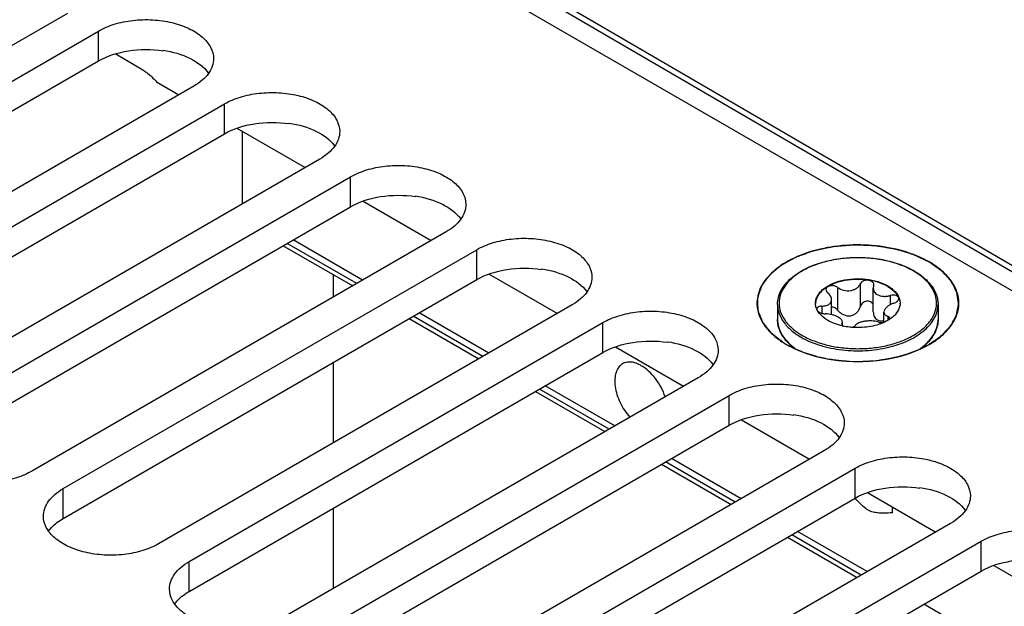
# Model space of a CAD drawing. Header units: inches. Extents: x 0 to 34, y 0 to 22.
# Tile 31 of 133: x 3.182 to 4.151, y 16.786 to 17.363. Entities that reach past the tile are written whole.
import ezdxf

# ---------------------------------------------------------------- set-up
doc = ezdxf.new("R2010")
doc.units = ezdxf.units.IN
doc.header["$LTSCALE"] = 1.87
doc.header["$MEASUREMENT"] = 0
doc.layers.get('0').update_dxf_attribs({"linetype": 'CONTINUOUS'})
doc.layers.add('02___PRT_ALL_AXES', color=7, linetype='CONTINUOUS')
doc.layers.add('COSMETIC', color=7, linetype='CONTINUOUS')

msp = doc.modelspace()

# ---------------------------------------------------------------- linework, layer by layer
at = {"color": 7, "linetype": 'CONTINUOUS'}
for p, q in [((3.20776, 17.64531), (5.01035, 16.60452)), ((3.54996, 17.46985), (5.01052, 16.61905)), ((3.5526, 17.4744), (5.01318, 16.62359)), ((3.32323, 17.3328), (3.32323, 17.33225)), ((3.27681, 17.3292), (3.30325, 17.31341)), ((3.31681, 17.3017), (3.33885, 17.28898)), ((3.39594, 17.25601), (3.46302, 17.21728)), ((3.4474, 17.26111), (3.4474, 17.26056)), ((3.40139, 17.18169), (3.40139, 17.25287)), ((3.57157, 17.18941), (3.57157, 17.18886)), ((3.52011, 17.18432), (3.58719, 17.14559)), ((3.51387, 17.10325), (3.44537, 17.14281)), ((3.51964, 17.10658), (3.45114, 17.14614)), ((3.69574, 17.11772), (3.69574, 17.11717)), ((3.49061, 17.11208), (3.49061, 17.08982)), ((3.64428, 17.11262), (3.71136, 17.07389)), ((3.98727, 17.09947), (3.98727, 17.07709)), ((4.00961, 17.10293), (4.00961, 17.08055)), ((4.02273, 17.1009), (4.02236, 17.09866)), ((4.02236, 17.07542), (4.02236, 17.09866)), ((4.02273, 17.1009), (4.02291, 17.10202)), ((4.03908, 17.09146), (4.03908, 17.08238)), ((3.97168, 17.08103), (3.97168, 17.07397)), ((3.98138, 17.07266), (3.98138, 17.08743)), ((3.63804, 17.03156), (3.56954, 17.07111)), ((3.64381, 17.03489), (3.57531, 17.07444)), ((3.96791, 17.07588), (3.96675, 17.07809)), ((4.0329, 17.06517), (4.0329, 17.07526)), ((4.03661, 17.07098), (4.03661, 17.06707)), ((3.99155, 17.06401), (3.99137, 17.06332)), ((3.99155, 17.06401), (3.99192, 17.0654)), ((3.99155, 17.06401), (3.99155, 17.06274)), ((3.99187, 17.06215), (3.9927, 17.06145)), ((3.99192, 17.06216), (3.99192, 17.0654)), ((4.03822, 17.068), (4.03846, 17.0689)), ((3.76845, 17.04093), (3.83553, 17.0022)), ((3.81991, 17.04602), (3.81991, 17.04547)), ((3.94023, 17.04368), (3.9454, 17.03947)), ((3.49061, 17.02554), (3.49061, 16.94643)), ((3.76798, 16.96319), (3.69948, 17.00275)), ((3.76222, 16.95986), (3.69371, 16.99942)), ((3.94409, 16.97433), (3.94409, 16.97378)), ((3.89262, 16.96923), (3.9597, 16.9305)), ((3.88639, 16.88817), (3.81788, 16.92772)), ((3.89216, 16.8915), (3.82365, 16.93105)), ((4.01679, 16.89754), (4.08388, 16.85881)), ((4.06826, 16.90263), (4.06826, 16.90208)), ((3.49061, 16.88215), (3.49061, 16.80304)), ((4.01056, 16.81647), (3.94205, 16.85603)), ((4.01633, 16.8198), (3.94782, 16.85936)), ((4.14096, 16.82584), (4.20805, 16.78711)), ((4.1405, 16.74811), (4.072, 16.78766))]:
    msp.add_line(p, q, dxfattribs=at)
for centre, radius, start, end in [((4.02567, 17.05276), 0.07254, 59.52563, 59.99895), ((4.02526, 17.05084), 0.07485, 59.99898, 60.46389), ((3.97941, 17.08394), 0.0139, 180.00434, 182.46404), ((4.03489, 17.08394), 0.01389, 357.5183, 0.00342), ((3.96884, 17.0781), 0.00201, 178.53931, 179.99593), ((3.95622, 17.06822), 0.0281, 193.92752, 195.55209), ((4.0059, 17.1232), 0.0632, 257.17636, 257.93979), ((4.03047, 17.07884), 0.01391, 280.09163, 280.92187), ((4.01384, 17.10698), 0.04606, 294.53076, 294.7925), ((4.01907, 17.09751), 0.03523, 303.02585, 304.06673), ((3.97325, 17.07878), 0.04848, 224.52781, 224.7688), ((3.97389, 17.08028), 0.04972, 225.07206, 227.3944), ((4.03981, 17.08089), 0.05056, 312.06004, 315.07077)]:
    msp.add_arc(centre, radius, start, end, dxfattribs=at)
at = {"color": 3, "linetype": 'CONTINUOUS'}
for points in [[(3.25949, 17.32226), (3.26849, 17.32745), (3.28987, 17.33391), (3.31196, 17.33395), (3.32323, 17.33225)], [(3.38366, 17.25056), (3.39266, 17.25576), (3.41405, 17.26221), (3.43614, 17.26225), (3.4474, 17.26056)], [(3.50783, 17.17887), (3.51683, 17.18406), (3.53822, 17.19052), (3.56031, 17.19056), (3.57157, 17.18886)], [(3.632, 17.10717), (3.641, 17.11237), (3.66239, 17.11882), (3.68448, 17.11886), (3.69574, 17.11717)], [(3.75617, 17.03548), (3.76517, 17.04068), (3.78656, 17.04713), (3.80865, 17.04717), (3.81991, 17.04547)], [(3.88034, 16.96378), (3.88934, 16.96898), (3.91073, 16.97543), (3.93282, 16.97547), (3.94409, 16.97378)], [(4.00451, 16.89209), (4.01351, 16.89729), (4.0349, 16.90374), (4.05699, 16.90378), (4.06826, 16.90208)], [(4.12868, 16.82039), (4.13768, 16.82559), (4.15907, 16.83204), (4.18116, 16.83208), (4.19243, 16.83039)]]:
    msp.add_open_spline(points, degree=3, knots=[0, 0, 0, 0, 0.477085, 1, 1, 1, 1], dxfattribs=at)
at = {"color": 7, "linetype": 'CONTINUOUS'}
for points, knots in [([(3.32323, 17.3328), (3.33249, 17.33141), (3.34902, 17.32684), (3.36343, 17.31652), (3.36785, 17.31035)], [0, 0, 0, 0, 0.552517, 1, 1, 1, 1]), ([(3.30325, 17.31341), (3.30445, 17.31269), (3.30944, 17.30936), (3.31382, 17.30517), (3.31681, 17.3017)], [0, 0, 0, 0, 0.234535, 1, 1, 1, 1]), ([(3.4474, 17.26111), (3.45666, 17.25971), (3.47319, 17.25515), (3.4876, 17.24482), (3.49202, 17.23866)], [0, 0, 0, 0, 0.552517, 1, 1, 1, 1]), ([(3.57157, 17.18941), (3.58083, 17.18802), (3.59736, 17.18345), (3.61177, 17.17313), (3.61619, 17.16696)], [0, 0, 0, 0, 0.552517, 1, 1, 1, 1]), ([(4.0775, 17.12446), (4.06994, 17.12882), (4.05279, 17.13583), (4.02487, 17.14121), (3.99543, 17.14171), (3.967, 17.13727), (3.94195, 17.12827), (3.92231, 17.11532), (3.90965, 17.099), (3.90743, 17.08619), (3.90803, 17.08042)], [0, 0, 0, 0, 0.130079, 0.273327, 0.421913, 0.566925, 0.70015, 0.815908, 0.913484, 1, 1, 1, 1]), ([(3.92815, 17.08273), (3.92815, 17.08504), (3.92876, 17.08976), (3.93143, 17.09655), (3.93573, 17.10295), (3.94154, 17.10885), (3.9487, 17.11414), (3.9602, 17.12046), (3.97703, 17.12617), (3.99899, 17.12935), (4.02162, 17.12882), (4.04309, 17.12464), (4.0563, 17.11928), (4.06216, 17.11596)], [0, 0, 0, 0, 0.044101, 0.089755, 0.138275, 0.190572, 0.247105, 0.307917, 0.440731, 0.584005, 0.730204, 0.871228, 1, 1, 1, 1]), ([(4.06195, 17.11558), (4.0582, 17.11775), (4.05, 17.12157), (4.03664, 17.12563), (4.02218, 17.12813), (4.00715, 17.12897), (3.99212, 17.12813), (3.97766, 17.12563), (3.96429, 17.12157), (3.95251, 17.11609), (3.94276, 17.10937), (3.93538, 17.10161), (3.93072, 17.09303), (3.9291, 17.08393), (3.93072, 17.07483), (3.93539, 17.06625), (3.94276, 17.0585), (3.94893, 17.05426), (3.95233, 17.05229)], [0, 0, 0, 0, 0.066555, 0.138371, 0.213978, 0.291569, 0.369176, 0.444823, 0.51669, 0.583295, 0.643689, 0.697716, 0.746311, 0.791692, 0.837068, 0.885647, 0.939646, 1, 1, 1, 1]), ([(3.69574, 17.11772), (3.70501, 17.11632), (3.72153, 17.11176), (3.73595, 17.10143), (3.74036, 17.09527)], [0, 0, 0, 0, 0.552517, 1, 1, 1, 1]), ([(4.07749, 17.04331), (4.08185, 17.04583), (4.08977, 17.05128), (4.09922, 17.06121), (4.1052, 17.07221), (4.10728, 17.08388), (4.1052, 17.09555), (4.09922, 17.10655), (4.08977, 17.11649), (4.08186, 17.12194), (4.0775, 17.12446)], [0, 0, 0, 0, 0.144902, 0.274532, 0.391127, 0.500014, 0.608905, 0.725473, 0.855134, 1, 1, 1, 1]), ([(3.95233, 17.05229), (3.95607, 17.05013), (3.96424, 17.04632), (3.97755, 17.04227), (3.99196, 17.03976), (4.00694, 17.0389), (4.02193, 17.03972), (4.03637, 17.04218), (4.04972, 17.04621), (4.0615, 17.05164), (4.07129, 17.05831), (4.07871, 17.06602), (4.08345, 17.07455), (4.08517, 17.08361), (4.08368, 17.09269), (4.07914, 17.10127), (4.07191, 17.10904), (4.06582, 17.1133), (4.06246, 17.11528)], [0, 0, 0, 0, 0.066549, 0.138348, 0.213935, 0.291519, 0.369143, 0.444841, 0.516801, 0.583541, 0.644104, 0.698309, 0.747051, 0.792496, 0.837812, 0.886209, 0.939945, 1, 1, 1, 1]), ([(3.96551, 17.08394), (3.96551, 17.08512), (3.96582, 17.08755), (3.96722, 17.09106), (3.96948, 17.09439), (3.97373, 17.09866), (3.98099, 17.10307), (3.99141, 17.10656), (4.00312, 17.1082), (4.01515, 17.10787), (4.02652, 17.10559), (4.0335, 17.10271), (4.03658, 17.10093)], [0, 0, 0, 0, 0.042862, 0.087493, 0.135329, 0.187294, 0.30456, 0.43823, 0.582575, 0.729729, 0.871319, 1, 1, 1, 1]), ([(4.06268, 17.11566), (4.06618, 17.11364), (4.07253, 17.10926), (4.08014, 17.10124), (4.08425, 17.09364), (4.08586, 17.0874), (4.08613, 17.08428), (4.08613, 17.08273)], [0, 0, 0, 0, 0.28628, 0.544217, 0.778542, 0.890158, 1, 1, 1, 1]), ([(4.03658, 17.10033), (4.03353, 17.10209), (4.02664, 17.10495), (4.0154, 17.10723), (4.0035, 17.10761), (3.99189, 17.10606), (3.98149, 17.10269), (3.9742, 17.09839), (3.96985, 17.09422), (3.9675, 17.09096), (3.96599, 17.08751), (3.96557, 17.08511), (3.96552, 17.08393)], [0, 0, 0, 0, 0.128163, 0.269121, 0.415736, 0.559844, 0.693722, 0.811637, 0.86401, 0.912225, 0.957112, 1, 1, 1, 1]), ([(3.98727, 17.09947), (3.98626, 17.10022), (3.98382, 17.10121), (3.98061, 17.10129), (3.97829, 17.10058), (3.97693, 17.09973), (3.97602, 17.09858), (3.97581, 17.09767), (3.97581, 17.09723)], [0, 0, 0, 0, 0.275206, 0.558246, 0.687648, 0.802874, 0.904766, 1, 1, 1, 1]), ([(3.98727, 17.09947), (3.98903, 17.09817), (3.99325, 17.0963), (3.99897, 17.09597), (4.00331, 17.09711), (4.00609, 17.09857), (4.00827, 17.10051), (4.00927, 17.10211), (4.00961, 17.10293)], [0, 0, 0, 0, 0.25814, 0.528489, 0.659041, 0.781895, 0.89544, 1, 1, 1, 1]), ([(4.02291, 17.10202), (4.02291, 17.10259), (4.02259, 17.10379), (4.02126, 17.10523), (4.01935, 17.1062), (4.01707, 17.10664), (4.01468, 17.1065), (4.01246, 17.10581), (4.01067, 17.10463), (4.00985, 17.10351), (4.00961, 17.10293)], [0, 0, 0, 0, 0.10112, 0.212092, 0.338575, 0.477847, 0.62183, 0.760946, 0.887713, 1, 1, 1, 1]), ([(4.02236, 17.09866), (4.02236, 17.09804), (4.02253, 17.09679), (4.02333, 17.09503), (4.02462, 17.09349), (4.02573, 17.09268), (4.02634, 17.09233)], [0, 0, 0, 0, 0.237077, 0.477975, 0.73038, 1, 1, 1, 1]), ([(4.03658, 17.10093), (4.03797, 17.10013), (4.04055, 17.09843), (4.04387, 17.09544), (4.0464, 17.0922), (4.04756, 17.08982), (4.04797, 17.08863)], [0, 0, 0, 0, 0.281445, 0.540726, 0.779019, 1, 1, 1, 1]), ([(4.03658, 17.10033), (4.03792, 17.09956), (4.04041, 17.09791), (4.04454, 17.09427), (4.04687, 17.09091), (4.04778, 17.08855)], [0, 0, 0, 0, 0.280914, 0.540607, 1, 1, 1, 1]), ([(3.97581, 17.09723), (3.97581, 17.09664), (3.97622, 17.09534), (3.97713, 17.09437), (3.97767, 17.09393)], [0, 0, 0, 0, 0.461213, 1, 1, 1, 1]), ([(3.98138, 17.08743), (3.98138, 17.0886), (3.98077, 17.09044), (3.97925, 17.0925), (3.97823, 17.09347), (3.97767, 17.09393)], [0, 0, 0, 0, 0.454627, 0.715995, 1, 1, 1, 1]), ([(4.02634, 17.09233), (4.02811, 17.09131), (4.03136, 17.09054), (4.0357, 17.0907), (4.03797, 17.09114), (4.03908, 17.09146)], [0, 0, 0, 0, 0.472231, 0.733478, 1, 1, 1, 1]), ([(4.04744, 17.08847), (4.04744, 17.08878), (4.04732, 17.08942), (4.04677, 17.09026), (4.04592, 17.09096), (4.04438, 17.09167), (4.04201, 17.09201), (4.04006, 17.09173), (4.03908, 17.09146)], [0, 0, 0, 0, 0.092465, 0.189263, 0.296801, 0.417872, 0.695787, 1, 1, 1, 1]), ([(4.0426, 17.08388), (4.04327, 17.0841), (4.04451, 17.08462), (4.04607, 17.0857), (4.04715, 17.08699), (4.04744, 17.08801), (4.04744, 17.08847)], [0, 0, 0, 0, 0.299009, 0.569921, 0.802329, 1, 1, 1, 1]), ([(4.04778, 17.08855), (4.04792, 17.08818), (4.04844, 17.08668), (4.04871, 17.08511), (4.04876, 17.08393)], [0, 0, 0, 0, 0.255176, 1, 1, 1, 1]), ([(4.04797, 17.08863), (4.0481, 17.08825), (4.04856, 17.08672), (4.04877, 17.08512), (4.04877, 17.08394)], [0, 0, 0, 0, 0.254496, 1, 1, 1, 1]), ([(3.90803, 17.08042), (3.9084, 17.0769), (3.91037, 17.06968), (3.91649, 17.05972), (3.92553, 17.05067), (3.93292, 17.04565), (3.93696, 17.04331)], [0, 0, 0, 0, 0.217996, 0.452754, 0.712478, 1, 1, 1, 1]), ([(3.92815, 17.08273), (3.92815, 17.08124), (3.92841, 17.07821), (3.92998, 17.07214), (3.93402, 17.06471), (3.94153, 17.05682), (3.94782, 17.05248), (3.95129, 17.05048)], [0, 0, 0, 0, 0.108198, 0.218425, 0.451449, 0.71048, 1, 1, 1, 1]), ([(3.95129, 17.05048), (3.95713, 17.04711), (3.97036, 17.04165), (3.99193, 17.03733), (4.01475, 17.0367), (4.03695, 17.03981), (4.05396, 17.04549), (4.06557, 17.0518), (4.07277, 17.05706), (4.07859, 17.0629), (4.08288, 17.06921), (4.08552, 17.07587), (4.08613, 17.08048), (4.08613, 17.08273)], [0, 0, 0, 0, 0.128575, 0.270077, 0.417186, 0.561524, 0.695191, 0.756214, 0.81272, 0.864684, 0.912517, 0.957146, 1, 1, 1, 1]), ([(3.96675, 17.07809), (3.96657, 17.07852), (3.96592, 17.0802), (3.96558, 17.082), (3.96552, 17.08334)], [0, 0, 0, 0, 0.256486, 1, 1, 1, 1]), ([(3.97168, 17.08103), (3.97104, 17.08101), (3.96984, 17.08087), (3.96827, 17.0803), (3.96715, 17.07939), (3.96685, 17.07854), (3.96684, 17.07815)], [0, 0, 0, 0, 0.31576, 0.586572, 0.808464, 1, 1, 1, 1]), ([(3.97168, 17.08103), (3.97298, 17.08106), (3.97488, 17.08128), (3.9772, 17.08203), (3.97865, 17.08277), (3.97984, 17.0837), (3.98073, 17.08482), (3.98126, 17.08608), (3.98138, 17.08698), (3.98138, 17.08743)], [0, 0, 0, 0, 0.303889, 0.440907, 0.566879, 0.682628, 0.790649, 0.894905, 1, 1, 1, 1]), ([(3.98727, 17.07709), (3.98652, 17.07794), (3.98471, 17.07938), (3.9825, 17.08012), (3.98137, 17.08024)], [0, 0, 0, 0, 0.501408, 1, 1, 1, 1]), ([(3.98727, 17.07709), (3.98807, 17.07619), (3.98985, 17.07453), (3.99296, 17.0726), (3.99646, 17.07144), (4.00012, 17.07136), (4.00354, 17.07252), (4.00634, 17.07465), (4.00841, 17.07739), (4.0093, 17.07948), (4.00961, 17.08055)], [0, 0, 0, 0, 0.127589, 0.256911, 0.386203, 0.513804, 0.638942, 0.761628, 0.881925, 1, 1, 1, 1]), ([(4.02241, 17.08249), (4.02215, 17.08306), (4.0214, 17.08416), (4.01975, 17.08533), (4.01773, 17.08593), (4.01556, 17.08588), (4.01349, 17.08521), (4.01171, 17.08402), (4.01036, 17.08243), (4.0098, 17.08119), (4.00961, 17.08055)], [0, 0, 0, 0, 0.115299, 0.235533, 0.362212, 0.493441, 0.625276, 0.754297, 0.879052, 1, 1, 1, 1]), ([(4.0426, 17.08388), (4.04126, 17.08346), (4.03878, 17.08242), (4.03609, 17.0806), (4.03446, 17.07894), (4.03336, 17.07741), (4.0329, 17.07609), (4.0329, 17.07526)], [0, 0, 0, 0, 0.30836, 0.58605, 0.708368, 0.817806, 1, 1, 1, 1]), ([(4.04876, 17.08333), (4.0487, 17.08196), (4.04814, 17.07912), (4.04609, 17.07512), (4.04292, 17.07142), (4.04027, 17.06932), (4.0388, 17.06833)], [0, 0, 0, 0, 0.222129, 0.457853, 0.715692, 1, 1, 1, 1]), ([(3.9777, 17.06694), (3.97664, 17.06755), (3.97291, 17.06994), (3.9696, 17.07314), (3.96791, 17.07588)], [0, 0, 0, 0, 0.274783, 1, 1, 1, 1]), ([(3.96799, 17.07589), (3.96841, 17.07551), (3.96943, 17.07481), (3.97181, 17.0738), (3.97384, 17.07347), (3.9752, 17.07346)], [0, 0, 0, 0, 0.221394, 0.472262, 1, 1, 1, 1]), ([(3.98794, 17.07016), (3.98706, 17.07067), (3.98512, 17.07158), (3.98091, 17.07295), (3.97749, 17.07344), (3.9752, 17.07346)], [0, 0, 0, 0, 0.229654, 0.482043, 1, 1, 1, 1]), ([(3.99192, 17.0654), (3.99192, 17.06581), (3.99171, 17.06671), (3.99088, 17.06795), (3.98959, 17.06913), (3.98853, 17.06982), (3.98794, 17.07016)], [0, 0, 0, 0, 0.19148, 0.414865, 0.683615, 1, 1, 1, 1]), ([(4.02236, 17.07542), (4.02236, 17.07462), (4.02251, 17.07305), (4.02323, 17.07081), (4.02449, 17.06887), (4.02569, 17.06789), (4.02634, 17.06752)], [0, 0, 0, 0, 0.25839, 0.510102, 0.756055, 1, 1, 1, 1]), ([(4.0329, 17.07526), (4.0329, 17.07482), (4.03307, 17.07391), (4.03385, 17.07271), (4.03507, 17.0717), (4.03606, 17.07121), (4.03661, 17.07098)], [0, 0, 0, 0, 0.220069, 0.448317, 0.704912, 1, 1, 1, 1]), ([(4.03846, 17.0689), (4.03846, 17.06911), (4.03837, 17.06955), (4.03799, 17.07013), (4.03738, 17.07063), (4.03688, 17.07087), (4.03661, 17.07098)], [0, 0, 0, 0, 0.21236, 0.439704, 0.6997, 1, 1, 1, 1]), ([(3.93869, 17.04478), (3.93704, 17.04646), (3.93408, 17.04994), (3.9307, 17.0557), (3.92862, 17.06173), (3.92815, 17.06588), (3.92815, 17.06792)], [0, 0, 0, 0, 0.270176, 0.523783, 0.765152, 1, 1, 1, 1]), ([(3.92815, 17.06792), (3.92815, 17.06738), (3.92822, 17.06521), (3.92856, 17.06304), (3.92895, 17.06146)], [0, 0, 0, 0, 0.248676, 1, 1, 1, 1]), ([(3.92915, 17.06069), (3.92994, 17.05786), (3.93254, 17.05216), (3.93649, 17.04736), (3.93878, 17.04508)], [0, 0, 0, 0, 0.47678, 1, 1, 1, 1]), ([(3.99187, 17.06157), (3.9893, 17.06216), (3.98443, 17.06359), (3.97981, 17.06572), (3.9777, 17.06694)], [0, 0, 0, 0, 0.519531, 1, 1, 1, 1]), ([(3.99137, 17.06332), (3.99137, 17.06312), (3.99147, 17.06269), (3.99172, 17.06232), (3.99187, 17.06215)], [0, 0, 0, 0, 0.465548, 1, 1, 1, 1]), ([(4.00088, 17.06017), (4.00018, 17.06023), (3.99744, 17.06051), (3.99471, 17.06096), (3.99269, 17.06139)], [0, 0, 0, 0, 0.253059, 1, 1, 1, 1]), ([(4.03296, 17.06508), (4.03064, 17.06402), (4.02566, 17.06222), (4.01497, 17.05992), (4.0065, 17.05968), (4.00088, 17.06017)], [0, 0, 0, 0, 0.233855, 0.482927, 1, 1, 1, 1]), ([(4.00091, 17.06019), (4.00172, 17.06033), (4.00308, 17.06069), (4.00433, 17.0615), (4.00467, 17.06199)], [0, 0, 0, 0, 0.580341, 1, 1, 1, 1]), ([(4.02701, 17.06544), (4.02611, 17.06576), (4.02413, 17.06624), (4.02097, 17.06655), (4.01759, 17.06652), (4.01422, 17.06617), (4.01106, 17.06553), (4.00831, 17.06463), (4.00614, 17.06351), (4.00503, 17.06252), (4.00467, 17.06199)], [0, 0, 0, 0, 0.121421, 0.258147, 0.404004, 0.550989, 0.690324, 0.814252, 0.917772, 1, 1, 1, 1]), ([(4.02634, 17.06752), (4.02727, 17.06698), (4.02949, 17.06632), (4.03176, 17.06649), (4.0329, 17.0667)], [0, 0, 0, 0, 0.482323, 1, 1, 1, 1]), ([(4.02701, 17.06544), (4.02788, 17.06513), (4.02987, 17.06483), (4.03187, 17.06496), (4.03291, 17.06515)], [0, 0, 0, 0, 0.466719, 1, 1, 1, 1]), ([(4.03827, 17.06797), (4.03787, 17.06772), (4.03622, 17.06669), (4.03449, 17.06579), (4.03315, 17.06517)], [0, 0, 0, 0, 0.242278, 1, 1, 1, 1]), ([(4.0756, 17.04518), (4.07725, 17.04683), (4.08021, 17.05027), (4.08359, 17.05595), (4.08566, 17.06187), (4.08613, 17.06593), (4.08613, 17.06792)], [0, 0, 0, 0, 0.272956, 0.527231, 0.767426, 1, 1, 1, 1]), ([(4.08613, 17.06792), (4.08613, 17.06591), (4.08567, 17.06181), (4.08363, 17.05584), (4.08033, 17.05014), (4.07743, 17.04668), (4.07582, 17.04502)], [0, 0, 0, 0, 0.235145, 0.476668, 0.730195, 1, 1, 1, 1]), ([(3.81991, 17.04602), (3.82918, 17.04463), (3.8457, 17.04006), (3.86012, 17.02974), (3.86454, 17.02357)], [0, 0, 0, 0, 0.552517, 1, 1, 1, 1]), ([(3.93696, 17.04331), (3.94693, 17.03755), (3.97013, 17.02915), (4.00722, 17.02512), (4.04432, 17.02915), (4.06751, 17.03755), (4.07749, 17.04331)], [0, 0, 0, 0, 0.237229, 0.499996, 0.762777, 1, 1, 1, 1]), ([(3.94399, 17.04008), (3.94353, 17.04044), (3.94174, 17.04188), (3.94003, 17.04343), (3.93883, 17.04464)], [0, 0, 0, 0, 0.256038, 1, 1, 1, 1]), ([(4.06705, 17.0382), (4.06764, 17.0386), (4.06994, 17.0402), (4.07213, 17.04195), (4.07368, 17.04335)], [0, 0, 0, 0, 0.257452, 1, 1, 1, 1]), ([(4.07582, 17.04502), (4.07525, 17.04444), (4.07283, 17.04207), (4.07018, 17.03994), (4.06808, 17.03845)], [0, 0, 0, 0, 0.241548, 1, 1, 1, 1]), ([(3.94409, 16.97433), (3.95335, 16.97293), (3.96987, 16.96837), (3.98429, 16.95804), (3.98871, 16.95188)], [0, 0, 0, 0, 0.552517, 1, 1, 1, 1]), ([(4.06826, 16.90263), (4.07752, 16.90124), (4.09404, 16.89667), (4.10846, 16.88635), (4.11288, 16.88018)], [0, 0, 0, 0, 0.552517, 1, 1, 1, 1])]:
    msp.add_open_spline(points, degree=3, knots=knots, dxfattribs=at)
at = {"layer": '02___PRT_ALL_AXES', "color": 7, "linetype": 'CONTINUOUS'}
for p, q in [((3.22927, 17.3691), (2.82213, 17.13402)), ((2.85234, 17.11657), (3.25949, 17.35165)), ((3.25949, 17.32226), (3.25949, 17.35165)), ((3.35344, 17.2974), (2.9463, 17.06232)), ((2.97651, 17.04488), (3.38366, 17.27996)), ((3.38366, 17.25056), (3.38366, 17.27996)), ((3.47761, 17.22571), (3.07047, 16.99063)), ((3.10068, 16.97318), (3.50783, 17.20826)), ((3.50783, 17.17887), (3.50783, 17.20826)), ((3.60178, 17.15401), (3.19464, 16.91893)), ((3.44138, 17.1405), (3.50989, 17.10095)), ((3.22486, 16.90149), (3.632, 17.13657)), ((3.632, 17.10717), (3.632, 17.13657)), ((3.72596, 17.08232), (3.31881, 16.84724)), ((3.92815, 17.08273), (3.92815, 17.06792)), ((4.08613, 17.08273), (4.08613, 17.06792)), ((3.34903, 16.82979), (3.75617, 17.06487)), ((3.56555, 17.06881), (3.63406, 17.02926)), ((3.75617, 17.03548), (3.75617, 17.06487)), ((3.85013, 17.01062), (3.44298, 16.77554)), ((3.4732, 16.7581), (3.88034, 16.99318)), ((3.68973, 16.99711), (3.75823, 16.95756)), ((3.88034, 16.96378), (3.88034, 16.99318)), ((3.9743, 16.93893), (3.56715, 16.70385)), ((3.8139, 16.92542), (3.8824, 16.88587)), ((3.59737, 16.6864), (4.00451, 16.92148)), ((4.00451, 16.89209), (4.00451, 16.92148)), ((3.22486, 16.87209), (3.22486, 16.90149)), ((4.04127, 16.87767), (4.04127, 16.88341)), ((4.09847, 16.86723), (3.69133, 16.63215)), ((3.72154, 16.61471), (4.12868, 16.84979)), ((3.93807, 16.85372), (4.00657, 16.81417)), ((4.12868, 16.82039), (4.12868, 16.84979)), ((3.34903, 16.8004), (3.34903, 16.82979))]:
    msp.add_line(p, q, dxfattribs=at)
at = {"layer": '02___PRT_ALL_AXES', "color": 3, "linetype": 'CONTINUOUS'}
for p, q in [((2.85234, 17.08718), (3.25949, 17.32226)), ((2.97651, 17.01548), (3.38366, 17.25056)), ((3.10068, 16.94379), (3.50783, 17.17887)), ((3.22486, 16.87209), (3.632, 17.10717)), ((3.34903, 16.8004), (3.75617, 17.03548)), ((3.4732, 16.7287), (3.88034, 16.96378)), ((3.59737, 16.65701), (4.00451, 16.89209)), ((3.72154, 16.58531), (4.12868, 16.82039))]:
    msp.add_line(p, q, dxfattribs=at)
at = {"layer": '02___PRT_ALL_AXES', "color": 7, "linetype": 'CONTINUOUS'}
for points, knots in [([(3.25949, 17.35165), (3.2644, 17.35449), (3.27554, 17.35908), (3.29369, 17.36272), (3.31288, 17.36325), (3.33155, 17.36062), (3.34821, 17.35506), (3.36155, 17.34693), (3.37059, 17.33665), (3.3729, 17.32836), (3.3729, 17.32453)], [0, 0, 0, 0, 0.128827, 0.270562, 0.417879, 0.562378, 0.696193, 0.813587, 0.913061, 1, 1, 1, 1]), ([(3.3729, 17.32453), (3.3729, 17.322), (3.37197, 17.31672), (3.36797, 17.30937), (3.36165, 17.30273), (3.35636, 17.29908), (3.35344, 17.2974)], [0, 0, 0, 0, 0.21779, 0.450922, 0.710305, 1, 1, 1, 1]), ([(3.38366, 17.27996), (3.38857, 17.2828), (3.39971, 17.28739), (3.41786, 17.29102), (3.43705, 17.29155), (3.45572, 17.28893), (3.47238, 17.28336), (3.48572, 17.27524), (3.49476, 17.26496), (3.49707, 17.25666), (3.49707, 17.25283)], [0, 0, 0, 0, 0.128827, 0.270562, 0.417879, 0.562378, 0.696193, 0.813587, 0.913061, 1, 1, 1, 1]), ([(3.49707, 17.25283), (3.49707, 17.2503), (3.49614, 17.24503), (3.49214, 17.23768), (3.48582, 17.23103), (3.48053, 17.22739), (3.47761, 17.22571)], [0, 0, 0, 0, 0.21779, 0.450922, 0.710305, 1, 1, 1, 1]), ([(3.50783, 17.20826), (3.51275, 17.2111), (3.52388, 17.2157), (3.54203, 17.21933), (3.56122, 17.21986), (3.57989, 17.21723), (3.59655, 17.21167), (3.60989, 17.20354), (3.61893, 17.19326), (3.62124, 17.18497), (3.62124, 17.18114)], [0, 0, 0, 0, 0.128827, 0.270562, 0.417879, 0.562378, 0.696193, 0.813587, 0.913061, 1, 1, 1, 1]), ([(3.62124, 17.18114), (3.62124, 17.17861), (3.62031, 17.17333), (3.61631, 17.16598), (3.60999, 17.15934), (3.6047, 17.1557), (3.60178, 17.15401)], [0, 0, 0, 0, 0.21779, 0.450922, 0.710305, 1, 1, 1, 1]), ([(3.632, 17.13657), (3.63692, 17.13941), (3.64805, 17.144), (3.6662, 17.14763), (3.68539, 17.14816), (3.70407, 17.14554), (3.72072, 17.13997), (3.73406, 17.13185), (3.7431, 17.12157), (3.74541, 17.11327), (3.74541, 17.10944)], [0, 0, 0, 0, 0.128827, 0.270562, 0.417879, 0.562378, 0.696193, 0.813587, 0.913061, 1, 1, 1, 1]), ([(3.74541, 17.10944), (3.74541, 17.10691), (3.74448, 17.10164), (3.74048, 17.09429), (3.73416, 17.08764), (3.72887, 17.084), (3.72596, 17.08232)], [0, 0, 0, 0, 0.21779, 0.450922, 0.710305, 1, 1, 1, 1]), ([(3.75617, 17.06487), (3.76109, 17.06771), (3.77222, 17.07231), (3.79037, 17.07594), (3.80957, 17.07647), (3.82824, 17.07384), (3.84489, 17.06828), (3.85823, 17.06015), (3.86727, 17.04987), (3.86959, 17.04158), (3.86959, 17.03775)], [0, 0, 0, 0, 0.128827, 0.270562, 0.417879, 0.562378, 0.696193, 0.813587, 0.913061, 1, 1, 1, 1]), ([(3.86959, 17.03775), (3.86959, 17.03522), (3.86865, 17.02994), (3.86465, 17.02259), (3.85833, 17.01595), (3.85304, 17.01231), (3.85013, 17.01062)], [0, 0, 0, 0, 0.21779, 0.450922, 0.710305, 1, 1, 1, 1]), ([(3.77556, 17.02428), (3.77407, 17.02342), (3.77133, 17.02091), (3.76878, 17.01563), (3.76771, 17.00916), (3.7681, 17.00182), (3.7699, 16.99398), (3.77407, 16.9834), (3.77888, 16.97602), (3.78271, 16.97167)], [0, 0, 0, 0, 0.08762, 0.184044, 0.29439, 0.419572, 0.557412, 0.703771, 1, 1, 1, 1]), ([(3.79401, 17.02245), (3.79239, 17.02338), (3.78917, 17.02492), (3.78422, 17.02611), (3.77957, 17.02599), (3.77678, 17.02498), (3.77556, 17.02428)], [0, 0, 0, 0, 0.289809, 0.549056, 0.782233, 1, 1, 1, 1]), ([(3.81753, 16.9918), (3.81537, 16.99825), (3.81047, 17.00736), (3.80167, 17.01711), (3.79661, 17.02095), (3.79401, 17.02245)], [0, 0, 0, 0, 0.519748, 0.771107, 1, 1, 1, 1]), ([(3.88034, 16.99318), (3.88526, 16.99602), (3.89639, 17.00061), (3.91454, 17.00424), (3.93374, 17.00477), (3.95241, 17.00215), (3.96906, 16.99658), (3.98241, 16.98846), (3.99144, 16.97818), (3.99376, 16.96988), (3.99376, 16.96605)], [0, 0, 0, 0, 0.128827, 0.270562, 0.417879, 0.562378, 0.696193, 0.813587, 0.913061, 1, 1, 1, 1]), ([(3.99376, 16.96605), (3.99376, 16.96352), (3.99282, 16.95825), (3.98882, 16.9509), (3.9825, 16.94425), (3.97721, 16.94061), (3.9743, 16.93893)], [0, 0, 0, 0, 0.21779, 0.450922, 0.710305, 1, 1, 1, 1]), ([(3.19464, 16.91893), (3.18972, 16.91609), (3.17859, 16.9115), (3.16044, 16.90787), (3.14124, 16.90734), (3.12257, 16.90996), (3.10592, 16.91552), (3.09258, 16.92365), (3.08354, 16.93393), (3.08123, 16.94222), (3.08123, 16.94606)], [0, 0, 0, 0, 0.128827, 0.270562, 0.417879, 0.562378, 0.696193, 0.813587, 0.913061, 1, 1, 1, 1]), ([(4.00451, 16.92148), (4.00943, 16.92432), (4.02057, 16.92892), (4.03871, 16.93255), (4.05791, 16.93308), (4.07658, 16.93045), (4.09323, 16.92489), (4.10658, 16.91676), (4.11561, 16.90648), (4.11793, 16.89819), (4.11793, 16.89436)], [0, 0, 0, 0, 0.128827, 0.270562, 0.417879, 0.562378, 0.696193, 0.813587, 0.913061, 1, 1, 1, 1]), ([(3.2054, 16.87436), (3.2054, 16.87689), (3.20633, 16.88217), (3.21033, 16.88952), (3.21665, 16.89616), (3.22194, 16.8998), (3.22486, 16.90149)], [0, 0, 0, 0, 0.21779, 0.450922, 0.710305, 1, 1, 1, 1]), ([(4.04127, 16.87767), (4.03836, 16.87749), (4.03397, 16.87727), (4.02802, 16.87739), (4.0233, 16.87793), (4.0183, 16.87953), (4.01346, 16.88282), (4.00889, 16.88718), (4.00593, 16.8904), (4.00446, 16.89205)], [0, 0, 0, 0, 0.208477, 0.315113, 0.426068, 0.547523, 0.687238, 0.840856, 1, 1, 1, 1]), ([(4.11793, 16.89436), (4.11793, 16.89183), (4.11699, 16.88655), (4.11299, 16.8792), (4.10667, 16.87256), (4.10138, 16.86892), (4.09847, 16.86723)], [0, 0, 0, 0, 0.21779, 0.450922, 0.710305, 1, 1, 1, 1]), ([(3.31881, 16.84724), (3.31389, 16.8444), (3.30276, 16.8398), (3.28461, 16.83617), (3.26542, 16.83564), (3.24675, 16.83826), (3.23009, 16.84383), (3.21675, 16.85196), (3.20771, 16.86224), (3.2054, 16.87053), (3.2054, 16.87436)], [0, 0, 0, 0, 0.128827, 0.270562, 0.417879, 0.562378, 0.696193, 0.813587, 0.913061, 1, 1, 1, 1]), ([(4.12868, 16.84979), (4.1336, 16.85263), (4.14474, 16.85722), (4.16288, 16.86085), (4.18208, 16.86138), (4.20075, 16.85876), (4.21741, 16.85319), (4.23075, 16.84507), (4.23979, 16.83479), (4.2421, 16.82649), (4.2421, 16.82266)], [0, 0, 0, 0, 0.128827, 0.270562, 0.417879, 0.562378, 0.696193, 0.813587, 0.913061, 1, 1, 1, 1]), ([(3.32957, 16.80267), (3.32957, 16.8052), (3.3305, 16.81047), (3.3345, 16.81782), (3.34082, 16.82447), (3.34611, 16.82811), (3.34903, 16.82979)], [0, 0, 0, 0, 0.21779, 0.450922, 0.710305, 1, 1, 1, 1]), ([(3.44298, 16.77554), (3.43807, 16.7727), (3.42693, 16.76811), (3.40878, 16.76448), (3.38959, 16.76395), (3.37092, 16.76657), (3.35426, 16.77213), (3.34092, 16.78026), (3.33188, 16.79054), (3.32957, 16.79883), (3.32957, 16.80267)], [0, 0, 0, 0, 0.128827, 0.270562, 0.417879, 0.562378, 0.696193, 0.813587, 0.913061, 1, 1, 1, 1])]:
    msp.add_open_spline(points, degree=3, knots=knots, dxfattribs=at)
at = {"layer": '02___PRT_ALL_AXES', "color": 3, "linetype": 'CONTINUOUS'}
for points in [[(3.21056, 16.85979), (3.21141, 16.86097), (3.21546, 16.86583), (3.22065, 16.86966), (3.22486, 16.87209)], [(3.33473, 16.7881), (3.33558, 16.78927), (3.33963, 16.79414), (3.34482, 16.79797), (3.34903, 16.8004)]]:
    msp.add_open_spline(points, degree=3, knots=[0, 0, 0, 0, 0.230302, 1, 1, 1, 1], dxfattribs=at)
at = {"layer": 'COSMETIC', "color": 7, "linetype": 'CONTINUOUS'}
for p, q in [((3.93411, 17.04516), (3.93699, 17.04343)), ((3.93699, 17.04343), (3.93825, 17.04272)), ((3.93825, 17.04272), (3.93998, 17.04177)), ((3.95432, 17.03545), (3.95754, 17.03432)), ((3.95754, 17.03432), (3.96303, 17.03263)), ((3.96303, 17.03263), (3.96396, 17.03236)), ((4.04541, 17.03109), (4.05045, 17.0324)), ((4.05045, 17.0324), (4.05218, 17.0329)), ((3.97581, 17.02958), (3.97969, 17.02889)), ((3.99888, 17.02685), (4.00357, 17.02669)), ((4.02249, 17.02734), (4.02767, 17.02789))]:
    msp.add_line(p, q, dxfattribs=at)
for points, knots in [([(4.07729, 17.12444), (4.07606, 17.12502), (4.07358, 17.12618), (4.07049, 17.12763), (4.06802, 17.12879), (4.06616, 17.12967), (4.06462, 17.13039), (4.06338, 17.13097), (4.06261, 17.13133), (4.06207, 17.13159), (4.06176, 17.13173), (4.06146, 17.13188), (4.061, 17.132), (4.0603, 17.13222), (4.05941, 17.13248), (4.058, 17.1329), (4.05622, 17.13343), (4.0541, 17.13406), (4.05198, 17.1347), (4.04985, 17.13533), (4.04808, 17.13586), (4.04667, 17.13628), (4.0456, 17.1366), (4.04472, 17.13686), (4.0441, 17.13704), (4.04375, 17.13715), (4.04352, 17.13721), (4.04335, 17.13727), (4.04316, 17.1373), (4.04282, 17.13736), (4.04215, 17.13746), (4.04119, 17.13762), (4.04004, 17.1378), (4.0385, 17.13805), (4.03658, 17.13835), (4.03428, 17.13872), (4.03121, 17.13921), (4.02852, 17.13964), (4.02622, 17.14001), (4.02526, 17.14017), (4.02449, 17.14029), (4.02373, 17.14043), (4.02273, 17.14045), (4.02154, 17.1405), (4.01995, 17.14056), (4.01796, 17.14063), (4.01557, 17.14072), (4.01319, 17.14081), (4.0108, 17.1409), (4.00882, 17.14097), (4.00723, 17.14103), (4.00603, 17.14108), (4.00504, 17.14111), (4.00424, 17.14115), (4.00375, 17.14116), (4.00335, 17.14119), (4.00296, 17.14114), (4.00227, 17.14109), (4.00128, 17.14101), (4.0001, 17.14091), (3.99852, 17.14078), (3.99655, 17.14062), (3.99418, 17.14043), (3.99181, 17.14023), (3.98945, 17.14004), (3.98748, 17.13988), (3.9859, 17.13975), (3.98491, 17.13966), (3.98412, 17.1396), (3.98363, 17.13956), (3.98323, 17.13953), (3.98285, 17.13946), (3.98219, 17.13932), (3.98123, 17.13912), (3.97971, 17.1388), (3.97781, 17.1384), (3.97552, 17.13792), (3.97324, 17.13744), (3.97096, 17.13696), (3.96905, 17.13656), (3.96753, 17.13624), (3.96639, 17.136), (3.96544, 17.1358), (3.96467, 17.13564), (3.96411, 17.13552), (3.96362, 17.13542), (3.96329, 17.13529), (3.96295, 17.13518), (3.96253, 17.13502), (3.96152, 17.13466), (3.95999, 17.13411), (3.95797, 17.13338), (3.95594, 17.13265), (3.95391, 17.13192), (3.95188, 17.13119), (3.95019, 17.13059), (3.94883, 17.1301), (3.94799, 17.1298), (3.94731, 17.12955), (3.94689, 17.1294), (3.94655, 17.12928), (3.94629, 17.12919), (3.94609, 17.12906), (3.9458, 17.12891), (3.94544, 17.12871), (3.94486, 17.12839), (3.94414, 17.12799), (3.94328, 17.12752), (3.94213, 17.12688), (3.94069, 17.12609), (3.93896, 17.12513), (3.93723, 17.12418), (3.93579, 17.12338), (3.93464, 17.12275), (3.93377, 17.12227), (3.93305, 17.12187), (3.93248, 17.12156), (3.93212, 17.12136), (3.93183, 17.1212), (3.9316, 17.12109), (3.93144, 17.12094), (3.93121, 17.12075), (3.93093, 17.12051), (3.93048, 17.12014), (3.92992, 17.11966), (3.92901, 17.1189), (3.92788, 17.11796), (3.92653, 17.11682), (3.92518, 17.11568), (3.92382, 17.11454), (3.92247, 17.11341), (3.92145, 17.11255), (3.92078, 17.11198), (3.92049, 17.11175), (3.92027, 17.11156), (3.92003, 17.11137), (3.91985, 17.1111), (3.91962, 17.11079), (3.91931, 17.11036), (3.91893, 17.10983), (3.91846, 17.10919), (3.91785, 17.10835), (3.91708, 17.10728), (3.91616, 17.10601), (3.91524, 17.10474), (3.91447, 17.10368), (3.91385, 17.10283), (3.91339, 17.10219), (3.91301, 17.10166), (3.9127, 17.10124), (3.91251, 17.10097), (3.91235, 17.10076), (3.91226, 17.10063), (3.91218, 17.10052), (3.91213, 17.10041), (3.91207, 17.10021), (3.91197, 17.09992), (3.91182, 17.09946), (3.91163, 17.09889), (3.91133, 17.09797), (3.91095, 17.09682), (3.91049, 17.09544), (3.91004, 17.09406), (3.90958, 17.09268), (3.9092, 17.09153), (3.9089, 17.09061), (3.90867, 17.08993), (3.9085, 17.08941), (3.90838, 17.08906), (3.90834, 17.08892), (3.9083, 17.0888), (3.90827, 17.08872), (3.90828, 17.08863), (3.90828, 17.08846), (3.90829, 17.0882), (3.90831, 17.08774), (3.90833, 17.08717), (3.90835, 17.08648), (3.90838, 17.08556), (3.90842, 17.08441), (3.90846, 17.08303), (3.90851, 17.08165), (3.90855, 17.0805), (3.90858, 17.07958), (3.9086, 17.07889), (3.90862, 17.0782), (3.90864, 17.07762), (3.90865, 17.07725), (3.90866, 17.07708), (3.90866, 17.07696), (3.90872, 17.07682), (3.90879, 17.07665), (3.90888, 17.07643), (3.90899, 17.07615), (3.90912, 17.07581), (3.9093, 17.07536), (3.90961, 17.07458), (3.91005, 17.07346), (3.91059, 17.07211), (3.91112, 17.07077), (3.91165, 17.06942), (3.9121, 17.0683), (3.91245, 17.0674), (3.91272, 17.06673), (3.91295, 17.06617), (3.9131, 17.06578), (3.91318, 17.06558), (3.91322, 17.06547), (3.91331, 17.06537), (3.91341, 17.06524), (3.91358, 17.06503), (3.91379, 17.06477), (3.91404, 17.06445), (3.91437, 17.06403), (3.91478, 17.06351), (3.91545, 17.06268), (3.91628, 17.06163), (3.91728, 17.06038), (3.91828, 17.05912), (3.91911, 17.05808), (3.91978, 17.05724), (3.92028, 17.05662), (3.92078, 17.05599), (3.92119, 17.05547), (3.92149, 17.0551), (3.92165, 17.05489), (3.92178, 17.05474), (3.92197, 17.0546), (3.92221, 17.05441), (3.92252, 17.05418), (3.92288, 17.05389), (3.92336, 17.05352), (3.92421, 17.05286), (3.92541, 17.05192), (3.92686, 17.0508), (3.9288, 17.04929), (3.93121, 17.04742), (3.93314, 17.04591), (3.93411, 17.04516)], [0, 0, 0, 0, 0.015625, 0.03125, 0.039062, 0.046875, 0.054688, 0.058594, 0.0625, 0.064453, 0.06543, 0.066406, 0.068359, 0.070312, 0.074219, 0.078125, 0.085938, 0.09375, 0.101562, 0.109375, 0.117188, 0.121094, 0.125, 0.128906, 0.130859, 0.131836, 0.132812, 0.133301, 0.133789, 0.134766, 0.136719, 0.140625, 0.144531, 0.148438, 0.15625, 0.164062, 0.171875, 0.1875, 0.191406, 0.195312, 0.197266, 0.199219, 0.203125, 0.207031, 0.210938, 0.21875, 0.226562, 0.234375, 0.242188, 0.25, 0.253906, 0.257812, 0.261719, 0.263672, 0.265625, 0.266602, 0.267578, 0.269531, 0.273438, 0.277344, 0.28125, 0.289062, 0.296875, 0.304688, 0.3125, 0.320312, 0.324219, 0.328125, 0.330078, 0.332031, 0.333008, 0.333984, 0.335938, 0.339844, 0.34375, 0.351562, 0.359375, 0.367188, 0.375, 0.382812, 0.386719, 0.390625, 0.394531, 0.396484, 0.398438, 0.400391, 0.401367, 0.402344, 0.404297, 0.40625, 0.414062, 0.421875, 0.429688, 0.4375, 0.445312, 0.453125, 0.457031, 0.460938, 0.462891, 0.464844, 0.46582, 0.466797, 0.467773, 0.46875, 0.470703, 0.472656, 0.476562, 0.480469, 0.484375, 0.492188, 0.5, 0.507812, 0.515625, 0.519531, 0.523438, 0.527344, 0.529297, 0.53125, 0.532227, 0.533203, 0.53418, 0.535156, 0.537109, 0.539062, 0.542969, 0.546875, 0.554688, 0.5625, 0.570312, 0.578125, 0.585938, 0.59375, 0.595703, 0.597656, 0.598633, 0.599609, 0.601562, 0.603516, 0.605469, 0.609375, 0.613281, 0.617188, 0.625, 0.632812, 0.640625, 0.648438, 0.652344, 0.65625, 0.660156, 0.662109, 0.664062, 0.665039, 0.666016, 0.666504, 0.666992, 0.667969, 0.669922, 0.671875, 0.675781, 0.679688, 0.6875, 0.695312, 0.703125, 0.710938, 0.71875, 0.722656, 0.726562, 0.730469, 0.731445, 0.732422, 0.73291, 0.733398, 0.733887, 0.734375, 0.736328, 0.738281, 0.742188, 0.746094, 0.75, 0.757812, 0.765625, 0.773438, 0.78125, 0.785156, 0.789062, 0.792969, 0.796875, 0.798828, 0.799316, 0.799805, 0.800781, 0.801758, 0.802734, 0.804688, 0.806641, 0.808594, 0.8125, 0.820312, 0.828125, 0.835938, 0.84375, 0.851562, 0.855469, 0.859375, 0.863281, 0.865234, 0.866211, 0.866699, 0.867188, 0.868164, 0.869141, 0.871094, 0.873047, 0.875, 0.878906, 0.882812, 0.890625, 0.898438, 0.90625, 0.914062, 0.917969, 0.921875, 0.925781, 0.929688, 0.931641, 0.932617, 0.933594, 0.93457, 0.935547, 0.9375, 0.939453, 0.941406, 0.945312, 0.953125, 0.960938, 0.96875, 0.984375, 1, 1, 1, 1]), ([(4.07581, 17.04259), (4.07686, 17.0433), (4.07843, 17.04436), (4.08053, 17.04577), (4.08211, 17.04684), (4.08368, 17.0479), (4.085, 17.04878), (4.08605, 17.04949), (4.0867, 17.04993), (4.08723, 17.05028), (4.08762, 17.05055), (4.08795, 17.05077), (4.08818, 17.05092), (4.08831, 17.05101), (4.08842, 17.05108), (4.08848, 17.05116), (4.08859, 17.05126), (4.08876, 17.05144), (4.08901, 17.0517), (4.08931, 17.05201), (4.08972, 17.05242), (4.09022, 17.05294), (4.09102, 17.05377), (4.09203, 17.0548), (4.09323, 17.05604), (4.09444, 17.05728), (4.09544, 17.05832), (4.09625, 17.05914), (4.09675, 17.05966), (4.09715, 17.06007), (4.09745, 17.06038), (4.0977, 17.06064), (4.09788, 17.06082), (4.09798, 17.06093), (4.09806, 17.061), (4.0981, 17.06109), (4.09817, 17.0612), (4.09827, 17.0614), (4.09843, 17.06168), (4.09862, 17.06202), (4.09887, 17.06247), (4.09919, 17.06303), (4.09969, 17.06394), (4.10033, 17.06506), (4.10108, 17.06642), (4.10184, 17.06777), (4.10247, 17.0689), (4.10298, 17.0698), (4.10329, 17.07037), (4.10354, 17.07082), (4.10373, 17.07115), (4.10389, 17.07144), (4.104, 17.07163), (4.10406, 17.07175), (4.10412, 17.07183), (4.10413, 17.07192), (4.10415, 17.07204), (4.10419, 17.07224), (4.10425, 17.07254), (4.10432, 17.07289), (4.10441, 17.07336), (4.10453, 17.07395), (4.10472, 17.07489), (4.10495, 17.07607), (4.10523, 17.07748), (4.10551, 17.0789), (4.10574, 17.08008), (4.10592, 17.08102), (4.10604, 17.08161), (4.10613, 17.08208), (4.1062, 17.08243), (4.10626, 17.08272), (4.1063, 17.08293), (4.10632, 17.08305), (4.10635, 17.08314), (4.10633, 17.08323), (4.10631, 17.08334), (4.10628, 17.08355), (4.10624, 17.08385), (4.10618, 17.0842), (4.10611, 17.08467), (4.10603, 17.08526), (4.10589, 17.08621), (4.10571, 17.08739), (4.1055, 17.08881), (4.10529, 17.09022), (4.10511, 17.0914), (4.10497, 17.09235), (4.10489, 17.09294), (4.10482, 17.09341), (4.10476, 17.09377), (4.10472, 17.09406), (4.10469, 17.09427), (4.10467, 17.09439), (4.10467, 17.09448), (4.10461, 17.09456), (4.10456, 17.09467), (4.10446, 17.09487), (4.10431, 17.09516), (4.10414, 17.0955), (4.10391, 17.09595), (4.10362, 17.09652), (4.10316, 17.09743), (4.10258, 17.09857), (4.10189, 17.09994), (4.1012, 17.1013), (4.10063, 17.10244), (4.10016, 17.10335), (4.09988, 17.10392), (4.09965, 17.10437), (4.09947, 17.10471), (4.09933, 17.105), (4.09923, 17.1052), (4.09917, 17.10531), (4.09914, 17.1054), (4.09905, 17.10547), (4.09896, 17.10558), (4.09879, 17.10576), (4.09856, 17.10603), (4.09827, 17.10634), (4.09789, 17.10676), (4.09741, 17.10728), (4.09665, 17.10812), (4.09569, 17.10917), (4.09455, 17.11043), (4.0934, 17.11169), (4.09245, 17.11274), (4.09168, 17.11358), (4.09121, 17.11411), (4.09083, 17.11453), (4.09054, 17.11484), (4.0903, 17.1151), (4.09013, 17.11529), (4.09004, 17.11539), (4.08997, 17.11547), (4.08987, 17.11554), (4.08974, 17.11563), (4.0895, 17.1158), (4.08917, 17.11603), (4.08878, 17.11631), (4.08825, 17.11669), (4.08759, 17.11715), (4.08653, 17.1179), (4.08521, 17.11884), (4.08363, 17.11996), (4.08205, 17.12108), (4.07993, 17.12257), (4.07835, 17.1237), (4.07729, 17.12444)], [0, 0, 0, 0, 0.03125, 0.046875, 0.0625, 0.078125, 0.09375, 0.101562, 0.109375, 0.113281, 0.117188, 0.121094, 0.123047, 0.124023, 0.125, 0.125977, 0.126953, 0.128906, 0.132812, 0.136719, 0.140625, 0.148438, 0.15625, 0.171875, 0.1875, 0.203125, 0.21875, 0.226562, 0.234375, 0.238281, 0.242188, 0.246094, 0.248047, 0.249023, 0.25, 0.250977, 0.251953, 0.253906, 0.257812, 0.261719, 0.265625, 0.273438, 0.28125, 0.296875, 0.3125, 0.328125, 0.34375, 0.351562, 0.359375, 0.363281, 0.367188, 0.371094, 0.373047, 0.374023, 0.375, 0.375977, 0.376953, 0.378906, 0.382812, 0.386719, 0.390625, 0.398438, 0.40625, 0.421875, 0.4375, 0.453125, 0.46875, 0.476562, 0.484375, 0.488281, 0.492188, 0.496094, 0.498047, 0.499023, 0.5, 0.500977, 0.501953, 0.503906, 0.507812, 0.511719, 0.515625, 0.523438, 0.53125, 0.546875, 0.5625, 0.578125, 0.59375, 0.601562, 0.609375, 0.613281, 0.617188, 0.621094, 0.623047, 0.624023, 0.625, 0.625977, 0.626953, 0.628906, 0.632812, 0.636719, 0.640625, 0.648438, 0.65625, 0.671875, 0.6875, 0.703125, 0.71875, 0.726562, 0.734375, 0.738281, 0.742188, 0.746094, 0.748047, 0.749023, 0.75, 0.750977, 0.751953, 0.753906, 0.757812, 0.761719, 0.765625, 0.773438, 0.78125, 0.796875, 0.8125, 0.828125, 0.84375, 0.851562, 0.859375, 0.863281, 0.867188, 0.871094, 0.873047, 0.874023, 0.875, 0.875977, 0.876953, 0.878906, 0.882812, 0.886719, 0.890625, 0.898438, 0.90625, 0.921875, 0.9375, 0.953125, 0.96875, 1, 1, 1, 1]), ([(3.93998, 17.04177), (3.94024, 17.04164), (3.94076, 17.04137), (3.94141, 17.04104), (3.94185, 17.0408), (3.94212, 17.04067), (3.94243, 17.04052), (3.94279, 17.04034), (3.94339, 17.04005), (3.94413, 17.03969), (3.94504, 17.03927), (3.94581, 17.03892), (3.94635, 17.03867), (3.94665, 17.03854), (3.94689, 17.03843), (3.94709, 17.03834), (3.94737, 17.03822), (3.94785, 17.03801), (3.94841, 17.03777), (3.94889, 17.03757), (3.94918, 17.03744), (3.94951, 17.03731), (3.9499, 17.03715), (3.95054, 17.0369), (3.95133, 17.03657), (3.95265, 17.03607), (3.95366, 17.0357), (3.95432, 17.03545)], [0, 0, 0, 0, 0.0625, 0.125, 0.15625, 0.171875, 0.1875, 0.21875, 0.25, 0.3125, 0.375, 0.4375, 0.46875, 0.484375, 0.5, 0.515625, 0.53125, 0.5625, 0.625, 0.65625, 0.671875, 0.6875, 0.71875, 0.75, 0.8125, 0.875, 1, 1, 1, 1]), ([(4.06622, 17.03792), (4.06787, 17.03864), (4.06993, 17.03956), (4.07229, 17.04073), (4.07326, 17.04123), (4.07403, 17.04163), (4.07482, 17.04205), (4.07541, 17.04238), (4.07581, 17.04259)], [0, 0, 0, 0, 0.5, 0.625, 0.75, 0.8125, 0.875, 1, 1, 1, 1]), ([(3.96396, 17.03236), (3.9649, 17.03211), (3.96678, 17.0316), (3.96917, 17.03101), (3.97086, 17.03062), (3.97183, 17.0304), (3.97244, 17.03027), (3.97292, 17.03017), (3.97323, 17.0301), (3.97347, 17.03005), (3.97374, 17.03), (3.97424, 17.0299), (3.97495, 17.02976), (3.97552, 17.02964), (3.97581, 17.02958)], [0, 0, 0, 0, 0.25, 0.5, 0.625, 0.6875, 0.75, 0.78125, 0.8125, 0.828125, 0.84375, 0.875, 0.9375, 1, 1, 1, 1]), ([(4.02767, 17.02789), (4.02801, 17.02794), (4.02868, 17.02803), (4.02953, 17.02814), (4.03012, 17.02821), (4.03046, 17.02826), (4.03085, 17.02832), (4.03132, 17.02839), (4.03207, 17.0285), (4.03302, 17.02864), (4.03414, 17.02882), (4.03526, 17.02901), (4.03639, 17.02919), (4.0375, 17.02941), (4.03861, 17.02961), (4.03972, 17.02983), (4.04063, 17.03002), (4.04136, 17.03018), (4.04182, 17.03027), (4.04219, 17.03035), (4.04257, 17.03043), (4.04326, 17.03059), (4.04424, 17.03082), (4.04502, 17.031), (4.04541, 17.03109)], [0, 0, 0, 0, 0.0625, 0.125, 0.15625, 0.171875, 0.1875, 0.21875, 0.25, 0.3125, 0.375, 0.4375, 0.5, 0.5625, 0.625, 0.6875, 0.75, 0.78125, 0.8125, 0.828125, 0.84375, 0.875, 0.9375, 1, 1, 1, 1]), ([(4.05218, 17.0329), (4.05245, 17.03298), (4.05298, 17.03314), (4.05366, 17.03334), (4.05412, 17.03348), (4.0544, 17.03357), (4.05471, 17.03367), (4.05508, 17.03379), (4.05569, 17.03399), (4.05645, 17.03423), (4.05734, 17.03453), (4.05823, 17.03484), (4.05913, 17.03514), (4.06, 17.03547), (4.06088, 17.03579), (4.06175, 17.03611), (4.06261, 17.03645), (4.06333, 17.03673), (4.06391, 17.03696), (4.06453, 17.03722), (4.06529, 17.03753), (4.06591, 17.03779), (4.06622, 17.03792)], [0, 0, 0, 0, 0.0625, 0.125, 0.15625, 0.171875, 0.1875, 0.21875, 0.25, 0.3125, 0.375, 0.4375, 0.5, 0.5625, 0.625, 0.6875, 0.75, 0.8125, 0.84375, 0.875, 0.9375, 1, 1, 1, 1]), ([(3.97969, 17.02889), (3.98044, 17.02877), (3.98157, 17.02859), (3.98308, 17.02836), (3.98403, 17.02824), (3.98478, 17.02813), (3.98526, 17.02807), (3.98563, 17.02801), (3.98605, 17.02796), (3.98658, 17.0279), (3.98722, 17.02783), (3.98785, 17.02775), (3.98838, 17.02769), (3.98881, 17.02764), (3.98913, 17.0276), (3.98941, 17.02758), (3.9898, 17.02754), (3.99028, 17.02749), (3.99085, 17.02744), (3.99143, 17.02738), (3.99191, 17.02733), (3.9923, 17.0273), (3.99274, 17.02726), (3.99327, 17.02722), (3.99392, 17.02717), (3.99456, 17.02712), (3.9952, 17.02707), (3.99584, 17.02703), (3.99664, 17.02698), (3.99767, 17.02692), (3.99848, 17.02687), (3.99888, 17.02685)], [0, 0, 0, 0, 0.125, 0.1875, 0.25, 0.28125, 0.3125, 0.328125, 0.34375, 0.375, 0.40625, 0.4375, 0.46875, 0.484375, 0.5, 0.515625, 0.53125, 0.5625, 0.59375, 0.625, 0.65625, 0.671875, 0.6875, 0.71875, 0.75, 0.78125, 0.8125, 0.84375, 0.875, 0.9375, 1, 1, 1, 1]), ([(4.00357, 17.02669), (4.00435, 17.02668), (4.00552, 17.02667), (4.00708, 17.02665), (4.00825, 17.02667), (4.00942, 17.02667), (4.01058, 17.02669), (4.01175, 17.02672), (4.01292, 17.02674), (4.01408, 17.0268), (4.01525, 17.02685), (4.01642, 17.0269), (4.01738, 17.02697), (4.01816, 17.02701), (4.01865, 17.02704), (4.01903, 17.02707), (4.01944, 17.0271), (4.02018, 17.02716), (4.02123, 17.02724), (4.02207, 17.02731), (4.02249, 17.02734)], [0, 0, 0, 0, 0.125, 0.1875, 0.25, 0.3125, 0.375, 0.4375, 0.5, 0.5625, 0.625, 0.6875, 0.75, 0.78125, 0.8125, 0.828125, 0.84375, 0.875, 0.9375, 1, 1, 1, 1])]:
    msp.add_open_spline(points, degree=3, knots=knots, dxfattribs=at)

doc.saveas('drawing.dxf')
